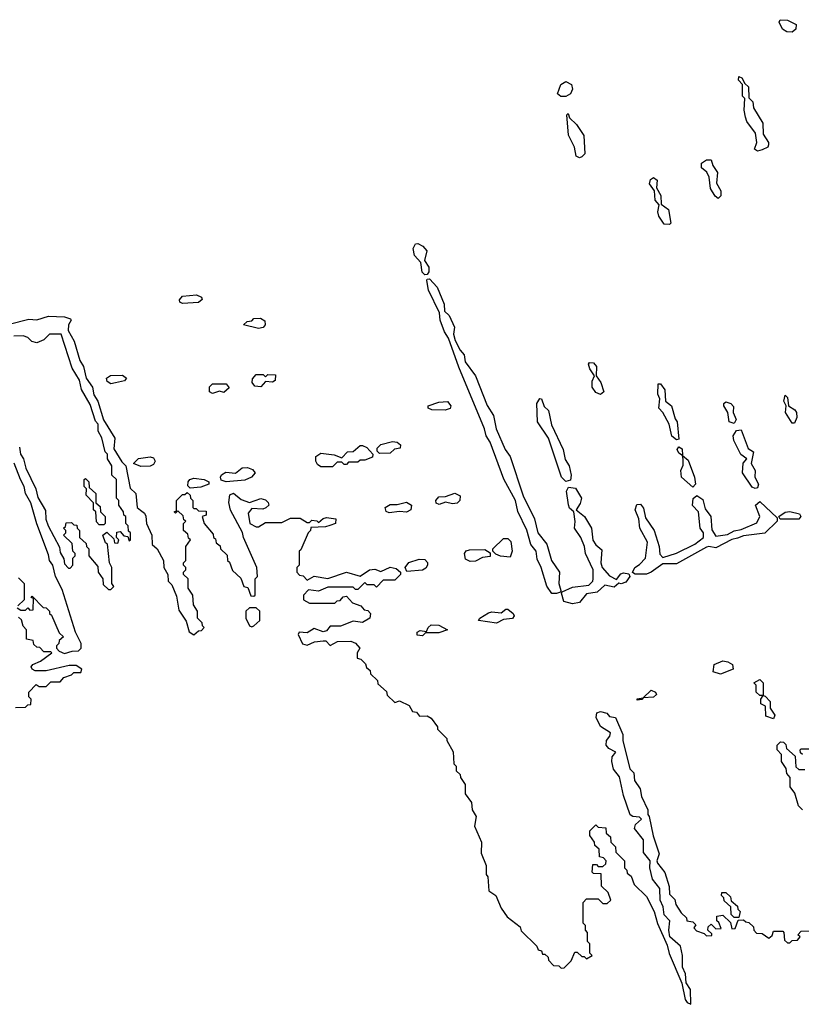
# Model space of a CAD drawing. Extents: x 2601477 to 2753313, y 449408 to 581029.
# Tile 68 of 203: x 2655380 to 2658765, y 477104 to 481366. Entities that reach past the tile are written whole.
import ezdxf

# ---------------------------------------------------------------- set-up
doc = ezdxf.new("R2010")
doc.units = 0

msp = doc.modelspace()

# ---------------------------------------------------------------- linework, layer by layer
at = {"layer": '0CON05XD'}
for points in [[(2658725, 481312.5), (2658703, 481313), (2658683.3, 481325), (2658670, 481355), (2658673.8, 481366.2), (2658705, 481363.8), (2658743.3, 481345), (2658742, 481325), (2658725, 481312.5)], [(2657745, 481033.1), (2657724.3, 481034.3), (2657710, 481045), (2657724.2, 481085.8), (2657745, 481098.8), (2657770, 481085), (2657773.8, 481065), (2657766, 481045), (2657745, 481033.1)], [(2658575, 480797.5), (2658562.5, 480805), (2658572.5, 480835), (2658567.5, 480875), (2658530, 480925), (2658523.6, 480943.6), (2658517.5, 480975), (2658520, 481025), (2658510, 481035), (2658510, 481085), (2658493.3, 481105), (2658495, 481120), (2658507.5, 481115), (2658520, 481090), (2658536.1, 481076.1), (2658538.3, 481028.3), (2658555, 481010), (2658557.5, 480985), (2658598, 480918), (2658600.7, 480870.7), (2658622.5, 480835), (2658622.5, 480825), (2658620, 480815), (2658595, 480803.3), (2658575, 480797.5)], [(2657805, 480767.5), (2657790, 480775), (2657783.3, 480815), (2657756.7, 480866.7), (2657750, 480955), (2657755, 480960), (2657761.7, 480941.7), (2657792.3, 480912.3), (2657823.3, 480865), (2657827.5, 480785), (2657815, 480772.5), (2657805, 480767.5)], [(2658405, 480592.5), (2658391.7, 480601.7), (2658372.5, 480635), (2658366.7, 480685), (2658356.1, 480706.1), (2658332.5, 480725), (2658332.5, 480745), (2658355, 480760), (2658375, 480760), (2658382.5, 480735), (2658402.5, 480705), (2658398.3, 480658.3), (2658416.7, 480625), (2658416.4, 480603.6), (2658405, 480592.5)], [(2658195, 480480), (2658171.7, 480481.7), (2658147.5, 480515), (2658143.3, 480535), (2658150, 480565), (2658132.5, 480585), (2658130, 480625), (2658107.5, 480655), (2658112.5, 480675), (2658125, 480682.5), (2658141.7, 480671.7), (2658138.3, 480638.3), (2658157.5, 480605), (2658158.3, 480568.3), (2658190, 480545), (2658200, 480485), (2658195, 480480)], [(2657135, 480262), (2657123, 480273), (2657117.5, 480315), (2657090.5, 480345), (2657084.5, 480375), (2657095, 480395.7), (2657105, 480396.9), (2657125.5, 480385.5), (2657142.9, 480365), (2657133.3, 480323.3), (2657151.9, 480295), (2657152.5, 480275), (2657145, 480262.5), (2657135, 480262)], [(2657685, 478881.9), (2657663.2, 478913.2), (2657638.9, 478995), (2657620.8, 479030.8), (2657617.1, 479065), (2657593.8, 479093.8), (2657576.2, 479156.2), (2657537.6, 479237.6), (2657526.9, 479285), (2657477.4, 479377.4), (2657417.3, 479537.3), (2657400.6, 479565), (2657393.3, 479595), (2657281.5, 479861.5), (2657237.4, 479987.4), (2657219.5, 480015), (2657201.5, 480065), (2657197.7, 480097.7), (2657150.9, 480195), (2657143.2, 480236.8), (2657145, 480242.5), (2657155, 480243.8), (2657188.6, 480208.6), (2657218.8, 480135), (2657220, 480105), (2657240, 480085), (2657262.9, 480035), (2657259.2, 480005), (2657266.8, 479976.8), (2657288.1, 479935), (2657305.7, 479915), (2657309.4, 479885), (2657354.3, 479824.3), (2657405, 479696.7), (2657432, 479652), (2657443.8, 479595), (2657482.5, 479505), (2657504.3, 479475), (2657561.2, 479305), (2657609.2, 479205), (2657623.8, 479145), (2657663.3, 479095), (2657683.8, 479025), (2657718, 478975), (2657715.8, 478925), (2657723.8, 478895), (2657722.5, 478887.5), (2657705, 478882.2), (2657685, 478881.9)], [(2656085, 480137.5), (2656073.6, 480143.6), (2656073, 480153), (2656085, 480168.8), (2656145.7, 480175.7), (2656167.5, 480165), (2656170, 480155), (2656155, 480142.5), (2656085, 480137.5)], [(2655335, 480048), (2655420.5, 480069.5), (2655455, 480067.5), (2655505, 480083.1), (2655575, 480080.5), (2655600.5, 480070.5), (2655603.8, 480065), (2655592.2, 480045), (2655590.8, 480020.8), (2655615.8, 479975), (2655640.8, 479890.8), (2655657.1, 479865), (2655668.8, 479815), (2655695.5, 479775.5), (2655701.7, 479741.7), (2655719.4, 479715), (2655743.9, 479633.9), (2655792.9, 479555), (2655788.3, 479508.3), (2655822.4, 479452.4), (2655840, 479435), (2655858.8, 479338.8), (2655882.9, 479315), (2655888.8, 479255), (2655903.2, 479243.2), (2655920.3, 479230.3), (2655926.5, 479216.5), (2655929.2, 479185), (2655952.5, 479135), (2655954, 479094), (2655975.6, 479075.6), (2656002.5, 479025), (2656004, 478994), (2656022, 478965), (2656023.8, 478935), (2656038.9, 478918.9), (2656060, 478870), (2656069.7, 478809.7), (2656101.7, 478761.7), (2656115, 478716.7), (2656135, 478703.3), (2656155, 478720), (2656168.3, 478721.7), (2656180, 478735), (2656171.7, 478741.7), (2656170, 478755), (2656150, 478775), (2656150, 478805), (2656133, 478833), (2656130, 478875), (2656110, 478905), (2656110, 478945), (2656090, 478965), (2656090, 478975), (2656100, 478985), (2656100, 478995), (2656090, 479005), (2656090, 479015), (2656100, 479025), (2656100, 479085), (2656120, 479115), (2656111.7, 479121.7), (2656108.3, 479138.3), (2656090, 479155), (2656090, 479185), (2656100, 479195), (2656091.7, 479201.7), (2656088.3, 479218.3), (2656065, 479240), (2656055, 479230), (2656050, 479235), (2656060, 479240), (2656060, 479285), (2656085, 479310), (2656095, 479310), (2656105, 479320), (2656118.3, 479308.3), (2656120, 479295), (2656130, 479285), (2656130, 479255), (2656135, 479250), (2656145, 479250), (2656155, 479240), (2656188.3, 479238.3), (2656188.3, 479221.7), (2656170, 479215), (2656180, 479185), (2656218.3, 479138.3), (2656220, 479125), (2656228.3, 479118.3), (2656231.7, 479101.7), (2656248.3, 479088.3), (2656250, 479075), (2656278.3, 479048.3), (2656280, 479025), (2656288.3, 479018.3), (2656301.7, 478981.7), (2656338.3, 478948.3), (2656351.7, 478911.7), (2656368.3, 478908.3), (2656381.7, 478871.7), (2656395, 478870), (2656400, 478875), (2656400, 478945), (2656410, 478955), (2656406.7, 478995), (2656350, 479125), (2656345.9, 479145.9), (2656293, 479243), (2656286.4, 479276.4), (2656290.7, 479309.3), (2656307, 479317), (2656339.3, 479289.3), (2656375, 479276.7), (2656425, 479293.3), (2656445, 479287.5), (2656456.4, 479276.4), (2656460, 479265), (2656447, 479253), (2656433, 479247), (2656385, 479250), (2656370, 479230), (2656377.5, 479185), (2656405, 479170), (2656415, 479170), (2656445, 479190), (2656515, 479190), (2656552.5, 479207.5), (2656595, 479207.5), (2656625, 479190), (2656635, 479190), (2656645, 479200), (2656667, 479197), (2656675, 479190), (2656693.9, 479206.1), (2656709.3, 479210.7), (2656750, 479205), (2656747.5, 479185), (2656723.9, 479176.1), (2656705, 479170), (2656641.7, 479168.3), (2656640, 479155), (2656630, 479145), (2656598.3, 479071.7), (2656590, 479065), (2656590, 479005), (2656580, 478995), (2656580, 478975), (2656591.7, 478961.7), (2656608.3, 478958.3), (2656625, 478940), (2656655, 478957.5), (2656715, 478947.5), (2656795.9, 478974.1), (2656855, 478957.5), (2656895.9, 478984.1), (2656917.7, 478987.7), (2656945, 478977.5), (2656985, 478996.2), (2657010.7, 478990.7), (2657030, 478975), (2657030, 478965), (2657005, 478940), (2656955, 478940), (2656925, 478910), (2656915, 478920), (2656885, 478920), (2656875, 478930), (2656845, 478900), (2656835, 478900), (2656825, 478910), (2656715, 478910), (2656675, 478892.5), (2656631.7, 478898.3), (2656610, 478875), (2656610, 478855), (2656635, 478840), (2656745, 478840), (2656755, 478850), (2656768.3, 478851.7), (2656781.7, 478868.3), (2656795, 478870), (2656821.7, 478841.7), (2656858.3, 478828.3), (2656871.7, 478811.7), (2656888.3, 478808.3), (2656900, 478795), (2656896.7, 478775), (2656865, 478756.7), (2656825, 478762.5), (2656769.3, 478740.7), (2656725, 478740), (2656709.5, 478720.5)], [(2656415, 480030), (2656350, 480045), (2656365, 480060), (2656385, 480062.5), (2656395, 480072.5), (2656423.6, 480073.6), (2656442.5, 480062.5), (2656443.3, 480045), (2656435, 480033.3), (2656415, 480030)], [(2655380, 479515), (2655383.3, 479485), (2655396.7, 479465), (2655406.7, 479425), (2655450, 479335), (2655458.3, 479298.3), (2655491.7, 479241.7), (2655493.9, 479203.9), (2655503.3, 479175), (2655552.5, 479082.5), (2655555, 479060), (2655571.7, 479031.7), (2655575, 479010), (2655591.7, 478991.7), (2655598.3, 478991.7), (2655610, 479005), (2655610, 479035), (2655620, 479045), (2655620, 479055), (2655610, 479065), (2655608.3, 479098.3), (2655570, 479135), (2655580, 479145), (2655580, 479155), (2655570, 479165), (2655578.3, 479171.7), (2655581.7, 479188.3), (2655605, 479190), (2655615, 479180), (2655628.3, 479178.3), (2655630, 479165), (2655640, 479155), (2655640, 479125), (2655668.3, 479098.3), (2655670, 479085), (2655680, 479075), (2655680, 479045), (2655718.3, 478998.3), (2655720, 478975), (2655740, 478945), (2655741.7, 478921.7), (2655765, 478900), (2655775, 478900), (2655788.3, 478911.7), (2655780, 478925), (2655780, 478995), (2655770, 479015), (2655760, 479095), (2655751.7, 479101.7), (2655740, 479135), (2655758.3, 479148.3), (2655788.3, 479118.3), (2655791.7, 479101.7), (2655805, 479100), (2655810, 479115), (2655800, 479125), (2655801.7, 479148.3), (2655815, 479150), (2655831.7, 479131.7), (2655848.3, 479128.3), (2655855, 479110), (2655860, 479115), (2655860, 479145), (2655851.7, 479151.7), (2655850, 479175), (2655840, 479185), (2655840, 479215), (2655831.7, 479221.7), (2655830, 479235), (2655810, 479265), (2655810, 479285), (2655800, 479295), (2655800, 479375), (2655780, 479395), (2655780, 479435), (2655760, 479465), (2655760, 479485), (2655750, 479495), (2655736.2, 479556.2), (2655720, 479585), (2655720, 479615), (2655708.3, 479628.3), (2655685, 479700), (2655647.5, 479765), (2655640, 479805), (2655608.3, 479858.3), (2655560, 480005), (2655510, 480005), (2655485, 479980), (2655455, 479967.5), (2655433, 479973), (2655415, 479990), (2655395, 479997.5), (2655355, 479996.7)], [(2657895, 479743.3), (2657875, 479752.5), (2657858.8, 479775), (2657858.8, 479801.2), (2657870, 479825), (2657850, 479855), (2657843.3, 479875), (2657847.5, 479882.5), (2657865, 479880), (2657878, 479865), (2657877.5, 479825), (2657896.7, 479795), (2657910, 479755), (2657895, 479743.3)], [(2655775, 479790), (2655759.5, 479799.5), (2655756.7, 479815), (2655774.1, 479825.9), (2655825, 479826.7), (2655842.5, 479815), (2655835, 479803.3), (2655795, 479794), (2655775, 479790)], [(2656425, 479777.5), (2656399.3, 479779.3), (2656387.5, 479795), (2656388.3, 479811.7), (2656405, 479830), (2656435, 479830), (2656445, 479820), (2656455, 479830), (2656488.3, 479828.3), (2656486.4, 479803.6), (2656475, 479797.5), (2656445, 479800), (2656425, 479777.5)], [(2656215, 479747.5), (2656202.5, 479755), (2656203, 479777), (2656215, 479790), (2656275, 479790), (2656287, 479773), (2656265, 479752.5), (2656245, 479757.5), (2656215, 479747.5)], [(2658225, 479547.5), (2658205, 479562.5), (2658192.5, 479615), (2658166.1, 479666.1), (2658147.5, 479685), (2658152.5, 479725), (2658143.3, 479745), (2658145, 479790), (2658155, 479790), (2658173.6, 479763.6), (2658177.5, 479715), (2658202.5, 479695), (2658218.3, 479638.3), (2658227.5, 479625), (2658235, 479550), (2658225, 479547.5)], [(2657745, 479366.7), (2657726.7, 479385), (2657670, 479555), (2657622.5, 479625), (2657620, 479705), (2657633, 479727), (2657640, 479725), (2657651.7, 479691.7), (2657670, 479675), (2657683, 479613), (2657733.8, 479505), (2657742.3, 479462.3), (2657760, 479435), (2657768.8, 479395), (2657765, 479372.5), (2657745, 479366.7)], [(2658735, 479620), (2658725, 479620), (2658696.7, 479665), (2658700, 479695), (2658690, 479715), (2658695, 479740), (2658705, 479730), (2658710, 479695), (2658737.1, 479677.1), (2658743.8, 479665), (2658745.9, 479644.1), (2658735, 479620)], [(2657223.6, 479676.4), (2657165, 479677.5), (2657150, 479685), (2657150, 479695), (2657195, 479710), (2657233, 479713), (2657247.5, 479695), (2657245, 479683.3), (2657223.6, 479676.4)], [(2658475, 479617.5), (2658453.3, 479625), (2658447.5, 479665), (2658430, 479695), (2658430, 479705), (2658438.3, 479711.7), (2658460, 479705), (2658471.7, 479691.7), (2658470, 479665), (2658483.3, 479635), (2658475, 479617.5)], [(2658565, 479336.7), (2658552.3, 479342.3), (2658510.8, 479405), (2658513.6, 479446.4), (2658530, 479465), (2658503.9, 479483.9), (2658472.5, 479545), (2658470, 479565), (2658485, 479587.5), (2658505, 479590), (2658535, 479510), (2658557.5, 479495), (2658547.5, 479445), (2658566, 479415), (2658563.8, 479385), (2658580, 479355), (2658575, 479340), (2658565, 479336.7)], [(2656735, 479430), (2656685, 479430), (2656670.7, 479440.7), (2656662.5, 479455), (2656662.5, 479475), (2656685, 479490), (2656741.7, 479481.7), (2656775, 479470), (2656800, 479495), (2656825, 479497.5), (2656855, 479523.3), (2656865, 479523.3), (2656883.9, 479513.9), (2656910, 479485), (2656908.3, 479471.7), (2656875, 479460), (2656855, 479460), (2656845, 479450), (2656805, 479450), (2656795, 479440), (2656785, 479440), (2656775, 479450), (2656755, 479450), (2656735, 479430)], [(2656938.3, 479488.3), (2656928.3, 479498.3), (2656928.3, 479511.7), (2656945, 479527.5), (2656995, 479540), (2657015, 479536.7), (2657030, 479525), (2657028.3, 479511.7), (2657003, 479507), (2656985, 479490), (2656938.3, 479488.3)], [(2658295, 479342.5), (2658246.7, 479385), (2658243.3, 479415), (2658253, 479437), (2658253, 479463), (2658250, 479480), (2658235, 479490), (2658227.5, 479505), (2658235, 479517.5), (2658248.8, 479508.8), (2658250, 479480), (2658275, 479460), (2658302.5, 479385), (2658306.7, 479355), (2658295, 479342.5)], [(2655905, 479431.4), (2655873.3, 479445), (2655895, 479466), (2655945, 479474), (2655959.2, 479469.2), (2655967.5, 479455), (2655959.5, 479440.5), (2655945, 479434), (2655905, 479431.4)], [(2655370, 478820), (2655385, 478810), (2655405, 478810), (2655415, 478820), (2655425, 478810), (2655438.3, 478811.7), (2655440, 478860), (2655430, 478865), (2655435, 478870), (2655481.7, 478821.7), (2655495, 478820), (2655510, 478805), (2655510, 478795), (2655518.3, 478788.3), (2655551.7, 478711.7), (2655570, 478695), (2655551.7, 478678.3), (2655550, 478665), (2655540, 478655), (2655540, 478645), (2655551.7, 478631.7), (2655575, 478622.5), (2655607, 478633), (2655635, 478633.8), (2655646.2, 478645), (2655646, 478665), (2655622.5, 478715), (2655565, 478900), (2655536.1, 478956.1), (2655523.3, 479005), (2655508.8, 479025), (2655505, 479050), (2655454.2, 479184.2), (2655428.8, 479275), (2655406.2, 479315), (2655400, 479345), (2655383.8, 479375), (2655355.9, 479445.9)], [(2656275, 479366.2), (2656253.3, 479373.3), (2656250, 479385), (2656254.1, 479395.9), (2656272.7, 479407.3), (2656315, 479403.3), (2656344.4, 479425.6), (2656367.3, 479427.3), (2656388.8, 479418.8), (2656400, 479405), (2656383.8, 479386.2), (2656355, 479372.5), (2656275, 479366.2)], [(2656118.3, 479338.3), (2656108.3, 479348.3), (2656110, 479365), (2656117.5, 479375), (2656135, 479382), (2656180, 479375), (2656200, 479365), (2656200, 479355), (2656165, 479342.5), (2656118.3, 479338.3)], [(2655745, 479180), (2655725, 479180), (2655713, 479193), (2655710, 479235), (2655700, 479245), (2655700, 479275), (2655668.3, 479308.3), (2655670, 479335), (2655660, 479345), (2655660, 479375), (2655665, 479380), (2655680, 479365), (2655681.7, 479341.7), (2655710, 479315), (2655710, 479275), (2655728.3, 479258.3), (2655730, 479235), (2655750, 479215), (2655750, 479185), (2655745, 479180)], [(2657775, 478836.9), (2657737.5, 478847.5), (2657726.4, 478883.6), (2657730, 478890), (2657775, 478909.2), (2657845, 478918), (2657862, 478935), (2657864.2, 478945), (2657863.8, 478985), (2657830, 479055), (2657826.1, 479086.1), (2657810, 479125), (2657783.3, 479165), (2657786.1, 479193.9), (2657780, 479235), (2657761.7, 479251.7), (2657756.4, 479266.4), (2657748.8, 479325), (2657757, 479343), (2657787.5, 479337.5), (2657813.3, 479295), (2657807.7, 479272.3), (2657790, 479245), (2657825.8, 479215.8), (2657856.2, 479165), (2657862.3, 479112.3), (2657875, 479093.3), (2657901.7, 479071.7), (2657896.7, 479015), (2657903.3, 478995), (2657935, 478958.8), (2657965, 478942.5), (2657983.5, 478966.5), (2657995, 478971.4), (2658017.7, 478967.7), (2658022.5, 478955), (2658005, 478930.8), (2657985, 478923.3), (2657975, 478927.5), (2657955, 478908.8), (2657915, 478918.6), (2657881.5, 478888.5), (2657835, 478880), (2657805, 478843.8), (2657775, 478836.9)], [(2657197, 479267), (2657183.6, 479273.6), (2657182.5, 479285), (2657195, 479300), (2657225, 479302.5), (2657265, 479316.7), (2657287.5, 479305), (2657286.2, 479285), (2657275, 479273.8), (2657255, 479270), (2657225, 479277.5), (2657197, 479267)], [(2658095, 478965.5), (2658045, 478966), (2658033.6, 478973.6), (2658043.8, 478995), (2658065, 479007.5), (2658090, 479035), (2658098.8, 479105), (2658066, 479165), (2658061.2, 479205), (2658046.2, 479245), (2658053, 479267), (2658068.3, 479268.3), (2658081.7, 479251.7), (2658090, 479210), (2658127.5, 479155), (2658150, 479085), (2658152.7, 479052.7), (2658165, 479037.5), (2658225, 479056), (2658303.8, 479095), (2658341.2, 479125), (2658341.2, 479145), (2658327.1, 479165), (2658320, 479235), (2658293.3, 479263.3), (2658296.7, 479293.3), (2658313.3, 479306.7), (2658338.8, 479288.8), (2658349.3, 479249.3), (2658373.8, 479215), (2658377.7, 479157.7), (2658395, 479130), (2658445, 479138), (2658475, 479154), (2658505, 479159.2), (2658572.4, 479187.6), (2658585.6, 479215.6), (2658566.7, 479265), (2658585, 479280), (2658660, 479210), (2658660, 479195), (2658607.1, 479142.9), (2658515, 479132), (2658488.9, 479121.1), (2658464.2, 479115.8), (2658395, 479080), (2658365, 479086), (2658355, 479082), (2658225, 479010), (2658165, 479011.2), (2658115, 478974.4), (2658095, 478965.5)], [(2656980.7, 479230.7), (2656967, 479237), (2656962.5, 479255), (2656985, 479267.5), (2657015, 479267.5), (2657055, 479277.5), (2657077.5, 479265), (2657073.8, 479245), (2657055, 479233.8), (2657025, 479236.7), (2656980.7, 479230.7)], [(2658673.3, 479203.3), (2658667.5, 479215), (2658695, 479234), (2658715, 479237.1), (2658757.5, 479227.5), (2658763.8, 479215), (2658755, 479204), (2658673.3, 479203.3)], [(2657505, 479040), (2657463, 479043), (2657441.7, 479051.7), (2657430, 479065), (2657430, 479075), (2657475, 479120), (2657495, 479120), (2657507, 479107), (2657513.3, 479065), (2657505, 479040)], [(2657330.7, 479020.7), (2657310.7, 479030.7), (2657306.7, 479055), (2657313.8, 479066.2), (2657328.3, 479071.7), (2657395, 479072.5), (2657418.3, 479058.3), (2657418.3, 479041.7), (2657385, 479037.5), (2657355, 479022.5), (2657330.7, 479020.7)], [(2657057.5, 478977.5), (2657050, 478995), (2657065, 479016.7), (2657110, 479030), (2657135, 479028.8), (2657146, 479016), (2657146.2, 479005), (2657138.6, 478991.4), (2657125, 478983.8), (2657057.5, 478977.5)], [(2655375, 478950), (2655400, 478925), (2655400, 478855), (2655371.7, 478828.3)], [(2656385, 478737.5), (2656395, 478742.5), (2656420, 478765), (2656420, 478805), (2656405, 478820), (2656375, 478820), (2656360, 478805), (2656360, 478775), (2656375, 478742.5), (2656385, 478737.5)], [(2657445, 478754), (2657367.5, 478765), (2657372.5, 478775), (2657411.1, 478798.9), (2657425, 478802.9), (2657465, 478798.8), (2657485, 478814), (2657495, 478814.2), (2657518, 478795), (2657521.2, 478785), (2657515, 478773.3), (2657475, 478768.8), (2657445, 478754)], [(2655361.7, 478388.3), (2655405, 478390), (2655415, 478400), (2655428.3, 478401.7), (2655430, 478425), (2655420, 478435), (2655420, 478455), (2655451.7, 478488.3), (2655465, 478480), (2655495, 478480), (2655505, 478490), (2655515, 478500), (2655555, 478500), (2655571.7, 478518.3), (2655605, 478530), (2655615, 478540), (2655645, 478540), (2655650, 478555), (2655625, 478570), (2655595, 478570), (2655495, 478546.7), (2655447, 478547), (2655433.8, 478553.8), (2655430, 478565), (2655437.5, 478575), (2655470.7, 478589.3), (2655520, 478625), (2655515, 478630), (2655485, 478630), (2655468.3, 478648.3), (2655455, 478650), (2655441.7, 478661.7), (2655438.3, 478678.3), (2655410, 478685), (2655410, 478725), (2655395, 478740), (2655388.3, 478768.3), (2655375, 478780)], [(2657125, 478698.8), (2657102, 478702), (2657101.2, 478715), (2657115, 478722), (2657142.5, 478717.5), (2657148.8, 478735), (2657162.9, 478747.1), (2657195, 478745.6), (2657232.5, 478725), (2657195, 478711.4), (2657138.3, 478711.7), (2657125, 478698.8)], [(2656709.5, 478720.5), (2656695, 478716), (2656655, 478730), (2656625, 478711.2), (2656590, 478715), (2656586.7, 478705), (2656604.5, 478664.5), (2656625, 478658.8), (2656657.7, 478672.3), (2656695, 478677.5), (2656706.7, 478676.7), (2656725, 478657.5), (2656756.1, 478673.9), (2656815, 478675.8), (2656835, 478666.9), (2656853.8, 478645), (2656842.5, 478625), (2656841.7, 478601.7), (2656858.3, 478598.3), (2656878.3, 478578.3), (2656881.7, 478561.7), (2656898.3, 478548.3), (2656900, 478535), (2656930, 478505), (2656931.7, 478491.7), (2656968.3, 478458.3), (2656971.7, 478441.7), (2657005, 478410), (2657025, 478417.5), (2657067, 478397), (2657081.7, 478371.7), (2657098.3, 478368.3), (2657111.7, 478351.7), (2657145, 478352.5), (2657163, 478343), (2657190, 478305), (2657190, 478295), (2657230, 478255), (2657230, 478245), (2657257, 478197), (2657260, 478145), (2657270, 478135), (2657270, 478115), (2657288.3, 478098.3), (2657290, 478085), (2657310, 478055), (2657310, 478015), (2657337, 477977), (2657340, 477945), (2657357, 477917), (2657350, 477875), (2657380, 477805), (2657378.3, 477758.3), (2657400, 477705), (2657400, 477665), (2657407.5, 477655), (2657412.5, 477595), (2657442.5, 477575), (2657465, 477520), (2657491.7, 477481.7), (2657548.3, 477438.3), (2657551.7, 477421.7), (2657620, 477355), (2657625, 477340), (2657640, 477335), (2657645, 477320), (2657655, 477320), (2657668.3, 477308.3), (2657670, 477295), (2657691.7, 477271.7), (2657715, 477270), (2657725, 477260), (2657738.3, 477261.7), (2657768.3, 477291.7), (2657785, 477330), (2657795, 477330), (2657815, 477310), (2657825, 477310), (2657835, 477300), (2657860, 477315), (2657850, 477325), (2657850, 477365), (2657840, 477375), (2657840, 477415), (2657830, 477425), (2657830, 477445), (2657820, 477455), (2657820, 477545), (2657835, 477560), (2657885, 477560), (2657905, 477540), (2657925, 477540), (2657940, 477555), (2657928.3, 477588.3), (2657900, 477615), (2657898.3, 477668.3), (2657865, 477670), (2657860, 477675), (2657861.7, 477708.3), (2657878.3, 477708.3), (2657885, 477700), (2657905, 477700), (2657918.3, 477711.7), (2657920, 477725), (2657908.3, 477738.3), (2657891.7, 477741.7), (2657890, 477775), (2657871.7, 477791.7), (2657870, 477805), (2657850, 477835), (2657850, 477855), (2657875, 477880), (2657885, 477870), (2657918.3, 477868.3), (2657920, 477845), (2657938.3, 477828.3), (2657940, 477805), (2657960, 477785), (2657961.7, 477761.7), (2658000, 477725), (2658000, 477695), (2658010, 477685), (2658011.7, 477671.7), (2658028.3, 477658.3), (2658041.7, 477621.7), (2658095, 477570), (2658127.5, 477505), (2658143, 477453), (2658185, 477360), (2658193, 477323), (2658247.5, 477195), (2658262.5, 477125), (2658270.7, 477110.7), (2658286.4, 477103.6), (2658285, 477167.5), (2658266.8, 477196.8), (2658264, 477235), (2658250.6, 477265), (2658251.4, 477315), (2658242, 477355), (2658195.8, 477395.8), (2658191.4, 477425), (2658196.2, 477465), (2658171.1, 477491.1), (2658167.5, 477525), (2658154.2, 477555), (2658152, 477605), (2658121.1, 477645), (2658109.2, 477695), (2658111.2, 477725), (2658081.5, 477761.5), (2658081.2, 477815), (2658043.1, 477865), (2658047.4, 477882.6), (2658072.5, 477905), (2658063.8, 477913.8), (2658035, 477917.1), (2658024.5, 477924.5), (2657995, 478007.5), (2657977.9, 478087.9), (2657951.4, 478121.4), (2657944.5, 478154.5), (2657945.8, 478175), (2657962.5, 478195), (2657931.3, 478211.3), (2657920, 478225), (2657921.1, 478245), (2657936.7, 478265), (2657938.8, 478278.8), (2657895, 478305.7), (2657876.4, 478345), (2657880, 478365), (2657895, 478371.1), (2657923.3, 478363.3), (2657935, 478350), (2657960, 478345), (2657991.7, 478271.7), (2657992.5, 478245), (2658023, 478123), (2658040, 478105), (2658043, 478073), (2658067, 478037), (2658073, 478003), (2658100, 477945), (2658100, 477925), (2658107, 477917), (2658123, 477833), (2658150, 477755), (2658140, 477725), (2658142.5, 477715), (2658174.1, 477674.1), (2658193, 477613), (2658195, 477580), (2658217, 477557), (2658222.5, 477535), (2658245, 477500), (2658268.3, 477478.3), (2658270, 477465), (2658295, 477460), (2658308.3, 477448.3), (2658300, 477435), (2658311.7, 477421.7), (2658345, 477410), (2658355, 477400), (2658378.3, 477401.7), (2658378.3, 477408.3), (2658360, 477425), (2658361.7, 477438.3), (2658375, 477450), (2658395, 477430), (2658418.3, 477431.7), (2658408.3, 477458.3), (2658400, 477465), (2658400, 477485), (2658425, 477490), (2658458.3, 477458.3), (2658465, 477430), (2658478.3, 477431.7), (2658491.7, 477468.3), (2658515, 477470), (2658525, 477460), (2658538.3, 477458.3), (2658558.3, 477438.3), (2658560, 477425), (2658571.7, 477411.7), (2658595, 477410), (2658625, 477390), (2658638.3, 477401.7), (2658645, 477420), (2658685, 477420), (2658690, 477415), (2658691.7, 477381.7), (2658705, 477370), (2658715, 477370), (2658725, 477380), (2658748.3, 477381.7), (2658760, 477395), (2658750, 477405), (2658765, 477420), (2658828.3, 477421.7)], [(2658415, 478532.5), (2658383, 478543), (2658387.5, 478575), (2658425, 478590), (2658446.7, 478586.7), (2658467.5, 478575), (2658470, 478555), (2658415, 478532.5)], [(2658645, 478340), (2658611.7, 478351.7), (2658610, 478395), (2658590, 478405), (2658590, 478425), (2658600, 478440), (2658585, 478440), (2658570, 478455), (2658570, 478485), (2658560, 478495), (2658585, 478510), (2658600, 478495), (2658600, 478440), (2658608.3, 478438.3), (2658630, 478415), (2658630, 478385), (2658650, 478355), (2658645, 478340)], [(2658055, 478420), (2658055, 478426.7), (2658080, 478430), (2658115, 478463.8), (2658133.3, 478455), (2658138.8, 478445), (2658125, 478433.8), (2658080, 478430), (2658075, 478422.5), (2658055, 478420)], [(2658770, 477945), (2658753, 477963), (2658737, 478017), (2658717.5, 478045), (2658717.5, 478085), (2658703, 478103), (2658700, 478125), (2658680, 478155), (2658680, 478185), (2658660, 478205), (2658660, 478225), (2658675, 478240), (2658688.3, 478238.3), (2658698.3, 478228.3), (2658701.7, 478211.7), (2658738.3, 478178.3), (2658741.7, 478131.7), (2658755, 478120), (2658780, 478120)], [(2658770, 478185), (2658761.7, 478191.7), (2658760, 478205), (2658765, 478210), (2658815, 478210)], [(2658495, 477480), (2658475, 477480), (2658461.7, 477491.7), (2658460, 477525), (2658431.7, 477551.7), (2658430, 477565), (2658420, 477575), (2658421.7, 477588.3), (2658438.3, 477588.3), (2658458.3, 477568.3), (2658461.7, 477551.7), (2658488.3, 477528.3), (2658490, 477515), (2658500, 477505), (2658495, 477480)]]:
    msp.add_lwpolyline(points, dxfattribs=at)

doc.saveas('drawing.dxf')
